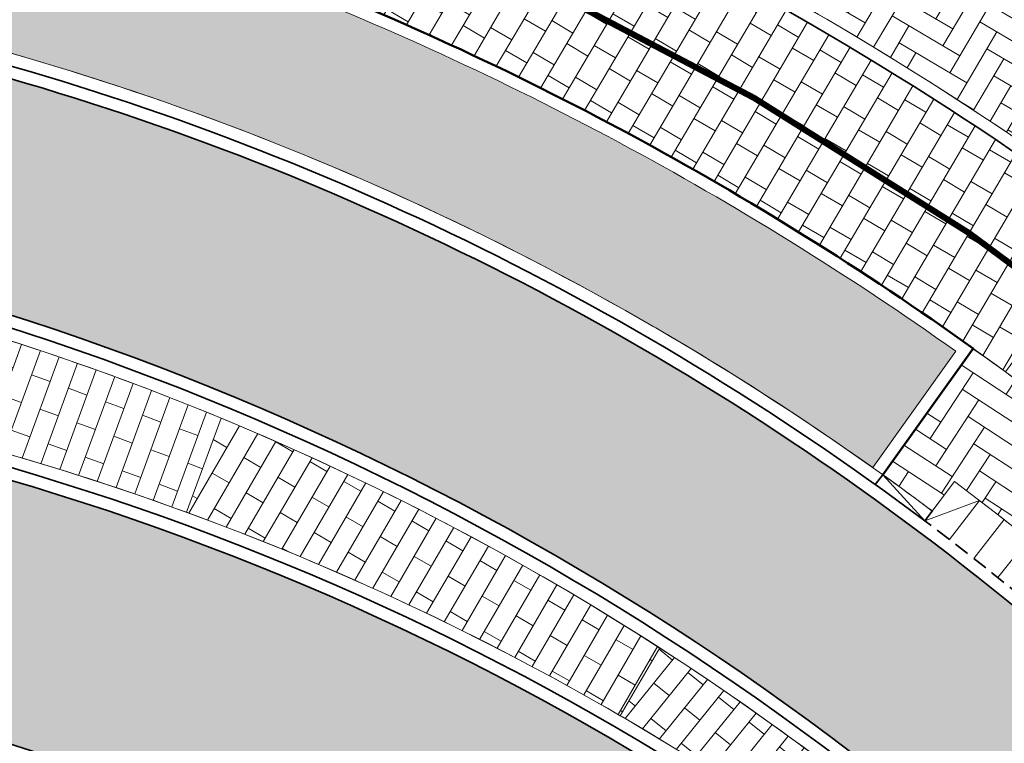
# Model space of a CAD drawing. Header units: metres. Extents: x 196674 to 197628, y 355499 to 356232.
# Tile 175 of 209: x 196736 to 196752, y 356119 to 356131. Entities that reach past the tile are written whole.
import ezdxf

# ---------------------------------------------------------------- set-up
doc = ezdxf.new("R2010")
doc.units = ezdxf.units.M
for name, pattern in [('DASHED2', [0.375, 0.25, -0.125]), ('VW-30270_STREEP', [3, 0.3, -2.7]), ('ZZ-SYSTEEMGRENS-SO', [5, 4, -1])]:
    doc.linetypes.add(name, pattern=pattern)
for name, color, linetype, lineweight in [('B-WE-VH-HERSTRATEN-A', 252, 'Continuous', 18), ('N-WE-VH-KANTOPSLUITING_ACHTERKANTBAND-G', 50, 'Continuous', 18), ('N-WE-VH-KANTOPSLUITING_ELEMENT_INRIT-G', 210, 'Continuous', 18), ('N-WE-VH-KANTOPSLUITING_ELEMENT_INRIT_VOORKANT_BLOKKEN-G', 210, 'DASHED2', 35), ('N-WE-VH-MATERIAALGRENS-G', 7, 'Continuous', 13)]:
    doc.layers.add(name, color=color, linetype=linetype, lineweight=lineweight)
for name, color, linetype, lineweight, true_color in [('N-WE-GK-KEERMUUR-G', 150, 'IE-TERREINAFSCHEIDING-KUNSTMATIG', 30, 0x007fff), ('N-WE-GR-BEPLANTING_BEPLANTINGSPLAN_KRAGTEN-V', 7, 'Continuous', 5, 0xa3c04c), ('N-WE-VH-GESLOTENVERHARDING_ASFALT_RIJBAAN-V', 7, 'Continuous', 5, 0xd6d6d6), ('N-WE-VH-GOOT-TEGEL_200x200-G', 7, 'Continuous', 35, 0x00a5a5), ('N-WE-VH-KANTOPSLUITING_GELEIDEBAND_50 200-G', 1, 'Continuous', 35, 0xff0000), ('N-WE-VH-KANTOPSLUITING_OPSLUITBAND_200X250-G', 7, 'Continuous', 50, 0x0029a5), ('N-WE-VH-KANTOPSLUITING_TROTTOIRBAND_180X200-G', 6, 'Continuous', 35, 0xff00ff), ('N-WE-VH-KANTOPSLUITING_VERLOOPBAND_GELEIDEBAND_50 200_TROTTOIRBAND_180 200-G', 1, 'Continuous', 35, 0xff0000), ('N-WE-VH-OPENVERHARDING_STRAATBAKSTEEN_ROOD_ELLEBOOG_LINGE-A', 7, 'Continuous', 5, 0xdaaea0), ('N-WE-VH-OPENVERHARDING_STRAATBAKSTEEN_ROOD_ELLEBOOG_LINGE-INRITTEN-TUSSEN-RIJBAAN-FIETSPAD-A', 7, 'Continuous', 5, 0xdaaea0), ('N-WE-VH-OPENVERHARDING_STRAATBAKSTEEN_ROOD_HALFSTEENS-LINGE-A', 7, 'Continuous', 5, 0xdaaea0), ('N-WE-VH-OPENVERHARDING_TEGEL_200x300_FIETSPAD_ROOD-A', 7, 'Continuous', 5, 0xe04d68), ('N-WE-VW-MARKERING_LANGS_STREEP_30270_010-G', 7, 'VW-30270_STREEP', 13, 0xffffff), ('X-XX-AL-GRENS_SYSTEEMGRENS-G', 7, 'ZZ-SYSTEEMGRENS-SO', 35, 0xd60036)]:
    doc.layers.add(name, color=color, linetype=linetype, lineweight=lineweight, true_color=true_color)
doc.layers.add('N-WE-VH-HULPLIJN-G', color=40, linetype='Continuous', lineweight=5, plot=False)
doc.linetypes.add('IE-TERREINAFSCHEIDING-KUNSTMATIG', pattern='A,4,[82,NLCS.SHX,S=0.75,R=90,X=0,Y=0],4,-2', length=10)

msp = doc.modelspace()

# ---------------------------------------------------------------- hatches: boundary and pattern name
at = {"layer": 'B-WE-VH-HERSTRATEN-A'}
h = msp.add_hatch(dxfattribs=at)
h.set_pattern_fill('ANSI32', color=256, scale=0.1, angle=45)
h.set_pattern_definition([(90, (250, 0), (-0.9525000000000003, 0), []), (90, (250.3175001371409, 0.3175001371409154), (-0.9525000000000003, 0), [])])
edge = h.paths.add_edge_path()
edge.add_line((196727.1228437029, 356143.6571406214), (196742.6762907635, 356137.6555011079))
edge.add_arc((196721.5982826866, 356083.0311468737), 58.55000000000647, 46.48807399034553, 68.89979550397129, ccw=False)
edge.add_line((196761.910282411, 356125.4934263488), (196763.099, 356125.307))
edge.add_line((196763.099, 356125.307), (196763.401096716, 356125.5205954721))
edge.add_line((196763.401096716, 356125.5205954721), (196765.6358015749, 356127.1402017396))
edge.add_line((196765.6358015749, 356127.1402017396), (196764.118, 356129.347))
edge.add_line((196764.118, 356129.347), (196762.9015975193, 356129.4511479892))
edge.add_line((196762.9015975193, 356129.4511479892), (196761.7452905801, 356128.3579629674))
edge.add_arc((196721.5982826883, 356083.0311468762), 60.54999999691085, 48.46794637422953, 60.22759152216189)
edge.add_line((196751.6647496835, 356135.5888300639), (196747.0576547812, 356139.286841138))
edge.add_line((196747.0576547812, 356139.286841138), (196744.8931915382, 356140.956512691))
edge.add_line((196744.8931915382, 356140.956512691), (196741.4512558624, 356143.6864264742))
edge.add_line((196741.4512558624, 356143.6864264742), (196738.0978340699, 356146.499580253))
edge.add_line((196738.0978340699, 356146.499580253), (196734.8301810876, 356149.4383315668))
edge.add_line((196734.8301810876, 356149.4383315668), (196729.6931792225, 356143.737186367))
edge.add_line((196729.6931792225, 356143.737186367), (196727.4828438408, 356144.5900928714))
edge.add_line((196727.4828438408, 356144.5900928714), (196727.1228437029, 356143.6571406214))
at = {"layer": 'N-WE-GR-BEPLANTING_BEPLANTINGSPLAN_KRAGTEN-V'}
h = msp.add_hatch(color=256, dxfattribs=at)
h.dxf.hatch_style = 1
edge = h.paths.add_edge_path()
edge.add_line((196740.2462898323, 356131.3580734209), (196733.610683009, 356133.9185682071))
edge.add_line((196733.610683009, 356133.9185682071), (196732.493420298, 356131.0231449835))
edge.add_arc((196723.4820244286, 356085.7105115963), 46.19999999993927, 75.66972190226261, 78.75224695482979, ccw=False)
edge.add_arc((196723.4788879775, 356085.7016810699), 46.20933207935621, 54.63470783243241, 75.6686639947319, ccw=False)
edge.add_line((196750.2242620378, 356123.3844004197), (196751.5764627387, 356125.2743245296))
edge.add_arc((196721.6144483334, 356083.0664032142), 51.76128793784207, 54.63031130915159, 68.90244048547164)
h = msp.add_hatch(color=256, dxfattribs=at)
h.dxf.hatch_style = 1
edge = h.paths.add_edge_path()
edge.add_arc((196723.3965497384, 356078.6762574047), 41.80580576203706, 77.73340540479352, 78.82429525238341)
edge.add_line((196731.4992831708, 356119.689317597), (196731.097049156, 356117.3014964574))
edge.add_arc((196731.2338909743, 356099.7020284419), 17.60000000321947, 64.51306870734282, 90.44548509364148, ccw=False)
edge.add_arc((196720.4762606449, 356077.1349420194), 42.60000000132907, 21.672323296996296, 64.5130687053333, ccw=False)
edge.add_line((196760.0649121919, 356092.8670324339), (196760.1083912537, 356092.7576205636))
edge.add_line((196760.1083912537, 356092.7576205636), (196762.7583700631, 356093.8106924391))
edge.add_line((196762.7583700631, 356093.8106924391), (196762.758367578, 356093.8106986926))
edge.add_arc((196749.1969409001, 356087.8834904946), 14.80013819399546, 23.60839542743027, 29.32391716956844)
edge.add_line((196762.1006620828, 356095.1318054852), (196759.8416625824, 356099.1533578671))
edge.add_arc((196723.3977156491, 356078.6819453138), 41.80000000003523, 29.32393503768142, 77.73331060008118)
at = {"layer": 'N-WE-VH-GESLOTENVERHARDING_ASFALT_RIJBAAN-V'}
h = msp.add_hatch(color=256, dxfattribs=at)
h.dxf.hatch_style = 1
edge = h.paths.add_edge_path()
edge.add_line((196734.2151566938, 356123.7102418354), (196733.3384328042, 356119.6944085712))
edge.add_arc((196723.397715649, 356078.6819453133), 42.200000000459, 43.718836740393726, 76.37524588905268, ccw=False)
edge.add_arc((196723.3977156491, 356078.6819453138), 42.20000000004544, 29.323935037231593, 43.718836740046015, ccw=False)
edge.add_line((196760.1904084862, 356099.3492565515), (196762.4494079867, 356095.3277041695))
edge.add_arc((196749.197063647, 356087.8835541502), 15.20000000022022, 21.672297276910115, 29.32393503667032, ccw=False)
edge.add_line((196763.3225944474, 356093.4968757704), (196768.8057407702, 356095.6758143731))
edge.add_line((196768.8057407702, 356095.6758143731), (196766.0444789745, 356102.6243362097))
edge.add_arc((196723.4820244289, 356085.7105115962), 45.80000000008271, 21.67229762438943, 40.68763914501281)
edge.add_arc((196723.4820244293, 356085.7105115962), 45.79999999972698, 40.68763914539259, 53.14324338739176)
edge.add_arc((196723.4820244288, 356085.7105115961), 45.80000000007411, 53.14324338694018, 74.4186229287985)
edge.add_line((196735.7842135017, 356129.8273580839), (196734.8748011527, 356126.2674522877))
edge.add_arc((196722.4872714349, 356082.7980480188), 45.20000000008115, 39.043735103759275, 74.09397250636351, ccw=False)
edge.add_arc((196757.0488800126, 356110.8291952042), 0.6999999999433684, -138.15525459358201, 39.04373521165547, ccw=False)
edge.add_arc((196723.8983718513, 356081.1426021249), 43.80000000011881, 41.84474550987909, 76.37636514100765)
at = {"layer": 'N-WE-VH-OPENVERHARDING_STRAATBAKSTEEN_ROOD_ELLEBOOG_LINGE-A', "true_color": 0xb05e45}
h = msp.add_hatch(dxfattribs=at)
h.set_pattern_fill('AVH-ROO_BSS_LINGEFRMT_ELLEBOOG', color=25, scale=4, angle=59.54124873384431, pattern_type=2)
h.set_pattern_definition([(59.54124873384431, (0, 0), (-0.1136244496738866, 0.4380519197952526), [1.28, -0.6399999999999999]), (329.5412487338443, (-0.8275145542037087, 0.486641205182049), (-0.1136244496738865, 0.4380519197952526), [1.28, -0.64])])
edge = h.paths.add_edge_path()
edge.add_line((196742.5502907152, 356137.3289678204), (196741.4702903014, 356134.5301110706))
edge.add_arc((196721.5982826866, 356083.0311468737), 55.20000000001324, 50.423275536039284, 68.89979550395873, ccw=False)
edge.add_line((196756.7668059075, 356125.577768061), (196758.6781386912, 356127.8900844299))
edge.add_arc((196721.5982826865, 356083.0311468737), 58.20000000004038, 50.4232755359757, 68.89979550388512)
at = {"layer": 'N-WE-VH-OPENVERHARDING_STRAATBAKSTEEN_ROOD_ELLEBOOG_LINGE-INRITTEN-TUSSEN-RIJBAAN-FIETSPAD-A', "true_color": 0xb05e45}
h = msp.add_hatch(dxfattribs=at)
h.set_pattern_fill('AVH-ROO_BSS_LINGEFRMT_ELLEBOOG', color=25, scale=4, angle=236.8283278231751, pattern_type=2)
h.set_pattern_definition([(236.8283278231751, (196756.770084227, 356121.3318567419), (0.09276335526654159, -0.4429390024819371), [1.28, -0.64]), (146.8283278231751, (196757.5736377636, 356120.806593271), (0.0927633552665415, -0.4429390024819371), [1.28, -0.64])])
edge = h.paths.add_edge_path()
edge.add_line((196751.8560703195, 356125.3214091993), (196750.3869168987, 356123.2680243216))
edge.add_arc((196723.4819672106, 356085.7104343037), 46.20009616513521, 53.14324410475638, 54.383506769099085, ccw=False)
edge.add_line((196751.1935467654, 356122.676868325), (196751.5534366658, 356123.1569508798))
edge.add_arc((196723.482024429, 356085.7105115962), 46.79999999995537, 40.68763914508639, 53.143243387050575, ccw=False)
edge.add_arc((196723.4820248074, 356085.7105119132), 46.7999995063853, 39.460646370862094, 40.68763915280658, ccw=False)
edge.add_line((196759.6144928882, 356115.4541617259), (196761.1629719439, 356116.7748183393))
edge.add_arc((196721.5982826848, 356083.0311468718), 52.00000000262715, 40.45997984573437, 54.41708181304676)
at = {"layer": 'N-WE-VH-OPENVERHARDING_STRAATBAKSTEEN_ROOD_HALFSTEENS-LINGE-A', "true_color": 0xb05e45}
h = msp.add_hatch(dxfattribs=at)
h.set_pattern_fill('AVH-BSS_LINGEFORMAAT_HALFST', color=25, scale=4, angle=339.9243864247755, pattern_type=2)
h.set_pattern_definition([(339.9243864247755, (0, 0.9800000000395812), (1.06643560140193, 0.1213058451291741), [0.32, -0.32]), (69.92438642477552, (0, 0.9800000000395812), (-0.3005569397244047, 0.1098431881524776), [])])
edge = h.paths.add_edge_path()
edge.add_arc((196722.487271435, 356082.798048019), 44.79999999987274, 67.50188099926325, 75.3604067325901)
edge.add_arc((196722.487271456, 356082.7980481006), 44.79999991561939, 75.3604067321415, 77.06245393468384)
edge.add_arc((196698.3613331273, 356128.1919335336), 34.19999997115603, 353.8437125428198, 357.09854241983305, ccw=False)
edge.add_arc((196723.8983719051, 356081.1426023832), 44.19999973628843, 77.68371373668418, 78.95777294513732, ccw=False)
edge.add_arc((196723.8983718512, 356081.1426021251), 44.19999999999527, 69.92438642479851, 77.68371373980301, ccw=False)
edge.add_line((196739.0704622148, 356122.6570294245), (196739.6301303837, 356124.1884138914))
h = msp.add_hatch(dxfattribs=at)
h.set_pattern_fill('AVH-BSS_LINGEFORMAAT_HALFST', color=25, scale=4, angle=329.8157947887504, pattern_type=2)
h.set_pattern_definition([(329.8157947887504, (0, 0.9800000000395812), (1.071172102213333, -0.06775195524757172), [0.32, -0.32]), (59.81579478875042, (0, 0.9800000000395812), (-0.2766122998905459, 0.1608901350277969), [])])
edge = h.paths.add_edge_path()
edge.add_line((196739.6301303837, 356124.1884138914), (196739.0704622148, 356122.6570294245))
edge.add_arc((196723.8983718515, 356081.1426021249), 44.20000000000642, 59.81579479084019, 69.92438642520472, ccw=False)
edge.add_line((196746.1213217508, 356119.3496760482), (196746.7621121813, 356120.4513627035))
edge.add_arc((196722.4872714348, 356082.7980480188), 44.80000000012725, 57.19039435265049, 67.5018809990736)
h = msp.add_hatch(dxfattribs=at)
h.set_pattern_fill('AVH-BSS_LINGEFORMAAT_HALFST', color=25, scale=4, angle=321.0351283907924, pattern_type=2)
h.set_pattern_definition([(321.0351283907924, (0, 0.9800000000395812), (1.048275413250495, -0.2304748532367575), [0.32, -0.32]), (51.03512839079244, (0, 0.9800000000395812), (-0.2488101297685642, 0.2012300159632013), [])])
edge = h.paths.add_edge_path()
edge.add_line((196746.7621121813, 356120.4513627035), (196746.1213217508, 356119.3496760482))
edge.add_arc((196723.8983718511, 356081.1426021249), 44.20000000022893, 51.035128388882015, 59.81579479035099, ccw=False)
edge.add_line((196751.6932678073, 356115.5095012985), (196752.2898805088, 356116.2471809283))
edge.add_arc((196722.4872714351, 356082.7980480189), 44.79999999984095, 48.29950464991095, 57.19039435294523)
at = {"layer": 'N-WE-VH-OPENVERHARDING_TEGEL_200x300_FIETSPAD_ROOD-A'}
h = msp.add_hatch(dxfattribs=at)
h.set_pattern_fill('AVH-TEGEL_200X300_HALFST', color=256, scale=2, angle=59.53408252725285, pattern_type=2)
h.set_pattern_definition([(59.53408252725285, (0, 0), (-0.3447723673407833, 0.2028102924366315), []), (149.5340825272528, (0, 0), (-0.3042154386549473, -0.5171585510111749), [0.4, -0.4]), (149.5340825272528, (0.2028102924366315, 0.3447723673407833), (-0.3042154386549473, -0.5171585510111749), [-0.4, 0.4])])
edge = h.paths.add_edge_path()
edge.add_line((196741.3982902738, 356134.3435206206), (196740.31828986, 356131.5446638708))
edge.add_arc((196721.5982826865, 356083.0311468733), 52.00000000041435, 54.55026809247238, 68.89979550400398, ccw=False)
edge.add_arc((196721.5982808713, 356083.0311443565), 52.0000031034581, 53.7000935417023, 54.55026807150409, ccw=False)
edge.add_line((196752.3828995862, 356124.939467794), (196754.1589351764, 356127.3572555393))
edge.add_arc((196721.598282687, 356083.0311468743), 54.99999999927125, 53.70009351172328, 68.89979550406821)

# ---------------------------------------------------------------- linework, layer by layer
at = {"layer": 'N-WE-GK-KEERMUUR-G', "ltscale": 0.05, "flags": 128}
for points in [[(196761.910282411, 356125.4934263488, 0.09810249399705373), (196742.6762907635, 356137.6555011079), (196727.1228437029, 356143.6571406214)], [(196761.7429962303, 356125.1695138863, 0.0985435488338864), (196742.5502907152, 356137.3289678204), (196726.9968436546, 356143.330607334)]]:
    msp.add_lwpolyline(points, format="xyb", dxfattribs=at)
at = {"layer": 'N-WE-VH-GOOT-TEGEL_200x200-G', "ltscale": 0.2, "flags": 128}
for points in [[(196729.8003017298, 356135.6687012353, 0.4264052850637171), (196726.3700433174, 356132.5764725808, 0.3930046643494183), (196727.444880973, 356131.3456954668), (196728.2369685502, 356131.2630143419, -0.02198045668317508), (196732.2178667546, 356130.6696603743, -0.01454995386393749), (196734.8180308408, 356130.0854477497, -0.098608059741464), (196750.953620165, 356122.3568132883, -0.05440139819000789), (196758.2110194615, 356115.5691268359, -0.08316099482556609), (196766.0444789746, 356102.6243362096), (196782.2191011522, 356061.9220328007), (196787.3892658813, 356048.9116755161), (196813.7840376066, 355982.4910818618), (196815.0765787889, 355979.2384925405), (196820.2851337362, 355966.1315289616, 0.04938881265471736), (196823.4697300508, 355959.9686851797), (196827.8765721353, 355953.1781298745, -0.04584172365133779), (196830.4140622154, 355948.351642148, -0.003539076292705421), (196830.5726224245, 355947.9607223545), (196831.8929825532, 355944.6381329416), (196841.3562365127, 355920.8245485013), (196845.6845339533, 355909.9327054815, -0.04938916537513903), (196847.305022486, 355904.2878374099), (196848.7610979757, 355896.3248392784, 0.04938916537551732), (196850.6752320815, 355889.6570756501)], [(196725.7170592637, 356117.234662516, -0.2688880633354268), (196725.2587803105, 356119.3932215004, 0.00453733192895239), (196725.4140313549, 356119.8828110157, -0.3361303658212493), (196726.5902590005, 356120.7301274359, -0.0001599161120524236), (196726.5910263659, 356120.7301085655, -0.0003903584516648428), (196726.6147523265, 356120.7294989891, -0.01949587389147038), (196727.7971137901, 356120.6519976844, -0.02145946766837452), (196731.3785676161, 356120.1204057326, -0.005957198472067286), (196732.3636253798, 356119.9184881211, -0.1495155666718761), (196753.8973423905, 356107.8472117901, -0.06289233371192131), (196760.1904084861, 356099.3492565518), (196762.4494079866, 356095.3277041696, -0.03339897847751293), (196763.3225944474, 356093.4968757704), (196806.1984602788, 355985.602904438), (196822.2843167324, 355945.1240266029), (196826.309662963, 355934.9945380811), (196834.2309629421, 355915.0611677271), (196841.5430613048, 355896.6608085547), (196880.9310656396, 355797.5437848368, -0.02492249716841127)]]:
    msp.add_lwpolyline(points, format="xyb", dxfattribs=at)
at = {"layer": 'N-WE-VH-GOOT-TEGEL_200x200-G', "ltscale": 0.1, "flags": 128}
msp.add_lwpolyline([(196733.911029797, 356126.5306187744, -0.1598011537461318), (196757.5925457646, 356111.2701345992, -0.9758505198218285), (196756.527411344, 356110.3622150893, 0.1576642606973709), (196733.2412667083, 356123.9345443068, 0.00660525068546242), (196732.1075479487, 356124.1664260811, 0.002848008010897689), (196731.6168984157, 356124.2571512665, 0.01828703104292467), (196728.4456764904, 356124.7059126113), (196726.4706292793, 356124.9120755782, 0.02562795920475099), (196726.6586898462, 356127.8051505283, -0.02920537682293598), (196731.8746367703, 356127.0124955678, -0.002819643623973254), (196732.3727037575, 356126.9038098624, -0.008755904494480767)], format="xyb", close=True, dxfattribs=at)
at = {"layer": 'N-WE-VH-HULPLIJN-G', "flags": 128}
for points in [[(196727.1228437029, 356143.6571406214), (196742.6762907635, 356137.6555011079, -0.09810249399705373), (196761.910282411, 356125.4934263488), (196763.099, 356125.307), (196763.401096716, 356125.5205954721), (196765.6358015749, 356127.1402017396), (196764.118, 356129.347), (196762.9015975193, 356129.4511479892), (196761.7452905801, 356128.3579629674, 0.05135621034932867), (196751.6647496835, 356135.5888300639), (196747.0576547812, 356139.286841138), (196744.8931915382, 356140.956512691), (196741.4512558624, 356143.6864264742), (196738.0978340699, 356146.499580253), (196734.8301810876, 356149.4383315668), (196729.6931792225, 356143.737186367), (196727.4828438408, 356144.5900928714)], [(196742.5502907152, 356137.3289678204), (196741.4702903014, 356134.5301110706, -0.08079414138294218), (196756.7668059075, 356125.577768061), (196758.6781386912, 356127.8900844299, 0.08079414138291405)], [(196741.3982902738, 356134.3435206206), (196740.31828986, 356131.5446638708, -0.06269357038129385), (196751.7576832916, 356125.3916302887, -0.003709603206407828), (196752.3828995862, 356124.939467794), (196754.1589351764, 356127.3572555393, 0.06641862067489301)], [(196740.2462898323, 356131.3580734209), (196733.610683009, 356133.9185682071), (196732.493420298, 356131.0231449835, -0.01345086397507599), (196734.9170352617, 356130.4730017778, -0.09203650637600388), (196750.2242620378, 356123.3844004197), (196751.5764627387, 356125.2743245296, 0.0623545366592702)], [(196734.2151566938, 356123.7102418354), (196733.3384328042, 356119.6944085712, -0.1434627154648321), (196753.8973423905, 356107.8472117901, -0.06289233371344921), (196760.1904084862, 356099.3492565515), (196762.4494079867, 356095.3277041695, -0.03339897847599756), (196763.3225944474, 356093.4968757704), (196768.8057407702, 356095.6758143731), (196766.0444789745, 356102.6243362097, 0.08316099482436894), (196758.2110194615, 356115.5691268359, 0.05440139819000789), (196750.953620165, 356122.3568132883, 0.09309894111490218), (196735.7842135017, 356129.8273580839), (196734.8748011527, 356126.2674522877, -0.1541391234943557), (196757.5925457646, 356111.2701345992, -0.9758505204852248), (196756.527411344, 356110.3622150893), (196756.527411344, 356110.3622150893, 0.1518232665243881)], [(196733.8099345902, 356126.1436048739, 0.007426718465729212), (196732.5174910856, 356126.4607860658, -0.01420282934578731), (196732.3641041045, 356124.5242961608, -0.005559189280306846), (196733.326589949, 356124.3253382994, -0.1576642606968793), (196756.8253934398, 356110.6290608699, 0.9758505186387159), (196757.28187962, 356111.0181692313, 0.1598011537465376)], [(196739.6301303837, 356124.1884138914, 0.03430273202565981), (196733.8099345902, 356126.1436048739, 0.007426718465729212), (196732.5174910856, 356126.4607860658, -0.01420282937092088), (196732.3641041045, 356124.5242961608, -0.005559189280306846), (196733.326589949, 356124.3253382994, -0.0338693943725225), (196739.0704622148, 356122.6570294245)], [(196751.8560703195, 356125.3214091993), (196750.3869168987, 356123.2680243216, -0.005411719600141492), (196751.1935467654, 356122.676868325), (196751.5534366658, 356123.1569508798, -0.05440139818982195), (196758.9692944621, 356116.2210616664, -0.005353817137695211), (196759.6144928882, 356115.4541617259), (196761.1629719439, 356116.7748183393, 0.06097474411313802)], [(196739.6301303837, 356124.1884138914), (196739.0704622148, 356122.6570294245, -0.04413567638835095), (196746.1213217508, 356119.3496760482), (196746.7621121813, 356120.4513627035, 0.04502273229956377)], [(196746.7621121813, 356120.4513627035), (196746.1213217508, 356119.3496760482, -0.03833164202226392), (196751.6932678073, 356115.5095012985), (196752.2898805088, 356116.2471809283, 0.0388132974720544)], [(196732.2786404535, 356119.5276204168, 0.004759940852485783), (196731.4992831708, 356119.689317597), (196731.097049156, 356117.3014964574, -0.1136369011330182), (196738.8072627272, 356115.5892572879, -0.1891361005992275), (196760.0649121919, 356092.8670324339), (196760.1083912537, 356092.7576205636), (196762.7583700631, 356093.8106924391), (196762.758367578, 356093.8106986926, 0.02494383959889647), (196762.1006620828, 356095.1318054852), (196759.8416625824, 356099.1533578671, 0.2144242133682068)]]:
    msp.add_lwpolyline(points, format="xyb", close=True, dxfattribs=at)
at = {"layer": 'N-WE-VH-KANTOPSLUITING_ACHTERKANTBAND-G', "flags": 128}
for points in [[(196758.9664786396, 356123.6594366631, 0.09411553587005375), (196741.4702903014, 356134.5301110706), (196734.648093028, 356137.1626058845)], [(196750.2242620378, 356123.3844004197), (196751.5764627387, 356125.2743245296, 0.06235453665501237), (196740.2462898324, 356131.3580734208), (196730.576500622, 356135.0893741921, 0.5168061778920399), (196726.7698504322, 356132.5640519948, 0.3930046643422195), (196727.4864088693, 356131.7435339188)], [(196751.1935467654, 356122.676868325, 0.0986080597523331), (196734.9170352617, 356130.4730017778)], [(196733.8099345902, 356126.1436048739, -0.1598011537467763), (196757.2818796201, 356111.0181692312, -0.975850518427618), (196756.8253934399, 356110.6290608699, 0.1576642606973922), (196733.326589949, 356124.3253382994, 0.1576642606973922)], [(196726.581064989, 356120.3302326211, -0.01988638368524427), (196727.7554132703, 356120.2541772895, -0.02145946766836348), (196731.3029197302, 356119.7276241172, -0.005956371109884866), (196732.2786404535, 356119.5276204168, -0.2144242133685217), (196759.8416625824, 356099.153357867), (196762.100662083, 356095.1318054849, -0.03339897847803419), (196762.9508699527, 356093.3491567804)]]:
    msp.add_lwpolyline(points, format="xyb", dxfattribs=at)
at = {"layer": 'N-WE-VH-KANTOPSLUITING_ELEMENT_INRIT-G', "ltscale": 0.2, "flags": 128}
for points in [[(196751.0735834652, 356122.5168408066), (196751.5534366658, 356123.1569508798)], [(196751.0735834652, 356122.5168408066), (196751.9587968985, 356122.8496207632)], [(196751.4720144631, 356122.2147641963), (196751.9587968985, 356122.8496207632)], [(196751.8671385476, 356121.9083747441), (196752.3607927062, 356122.5379027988)], [(196752.2589090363, 356121.5977086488), (196752.7593765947, 356122.2218338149)]]:
    msp.add_lwpolyline(points, dxfattribs=at)
msp.add_lwpolyline([(196759.6144928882, 356115.4541617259, 0.05977262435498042), (196751.5534366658, 356123.1569508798)], format="xyb", dxfattribs=at)
at = {"layer": 'N-WE-VH-KANTOPSLUITING_ELEMENT_INRIT_VOORKANT_BLOKKEN-G', "flags": 128}
msp.add_lwpolyline([(196759.0062160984, 356114.934334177, 0.05985307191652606), (196751.0735834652, 356122.5168408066, 0.05440139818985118)], format="xyb", dxfattribs=at)
at = {"layer": 'N-WE-VH-KANTOPSLUITING_GELEIDEBAND_50 200-G', "ltscale": 0.2, "flags": 128}
for points in [[(196758.8310866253, 356123.5122327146, 0.09411553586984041), (196741.3982902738, 356134.3435206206), (196734.5760930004, 356136.9760154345)], [(196751.0735834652, 356122.5168408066, 0.09860805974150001), (196734.8675330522, 356130.2792247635)], [(196732.3211329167, 356119.7230542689, -0.214424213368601), (196760.0160355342, 356099.2513072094), (196762.2750350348, 356095.2297548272, -0.03339897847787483), (196763.1367322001, 356093.4230162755), (196775.7786497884, 356061.6259228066)]]:
    msp.add_lwpolyline(points, format="xyb", dxfattribs=at)
at = {"layer": 'N-WE-VH-KANTOPSLUITING_OPSLUITBAND_200X250-G', "ltscale": 0.1, "flags": 128}
msp.add_lwpolyline([(196750.3869168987, 356123.2680243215), (196751.8560703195, 356125.3214091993, 0.0632770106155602), (196740.31828986, 356131.5446638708), (196730.6485006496, 356135.2759646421, 0.5168061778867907), (196726.5699468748, 356132.5702622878, 0.3930046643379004), (196727.4656449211, 356131.5446146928)], format="xyb", dxfattribs=at)
at = {"layer": 'N-WE-VH-KANTOPSLUITING_TROTTOIRBAND_180X200-G', "ltscale": 0.2, "flags": 128}
msp.add_lwpolyline([(196733.8604821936, 356126.3371118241, -0.1598011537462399), (196757.4372126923, 356111.1441519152, -0.9758505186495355), (196756.6764023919, 356110.4956379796, 0.1576642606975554), (196733.2839283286, 356124.1299413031, 0.1576642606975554)], format="xyb", dxfattribs=at)
at = {"layer": 'N-WE-VH-KANTOPSLUITING_VERLOOPBAND_GELEIDEBAND_50 200_TROTTOIRBAND_180 200-G', "flags": 128}
msp.add_lwpolyline([(196751.1935467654, 356122.676868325), (196751.0735834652, 356122.5168408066), (196750.3869168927, 356123.2680243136), (196750.2669253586, 356123.1079591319)], dxfattribs=at)
at = {"layer": 'N-WE-VH-MATERIAALGRENS-G', "flags": 128}
msp.add_lwpolyline([(196815.2191743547, 355988.2487741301), (196769.9224582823, 356102.2346375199, 0.1438561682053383), (196751.8560703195, 356125.3214091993)], format="xyb", dxfattribs=at)
at = {"layer": 'N-WE-VW-MARKERING_LANGS_STREEP_30270_010-G', "const_width": 0.1, "flags": 128}
msp.add_lwpolyline([(196755.1044206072, 356124.7395239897, 0.07728031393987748), (196740.858290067, 356132.9440922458), (196734.4603568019, 356135.4128754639)], format="xyb", dxfattribs=at)
at = {"layer": 'X-XX-AL-GRENS_SYSTEEMGRENS-G', "ltscale": 0.5, "flags": 128}
msp.add_lwpolyline([(197173.0845801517, 355664.4267221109), (197172.678291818, 355658.1040395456), (197176.2062336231, 355657.9276386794), (197179.6585214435, 355660.8258546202), (197196.8460500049, 355641.1849859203), (197196.618113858, 355640.9851655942), (197203.3658004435, 355633.2880423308), (197204.598351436, 355636.2035375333), (197206.181120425, 355637.5931654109), (197210.3450714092, 355632.9793581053), (197211.1344663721, 355633.8542043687), (197215.577003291, 355630.1111014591), (197222.812057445, 355638.6980935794), (197225.7729980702, 355636.1981525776), (197252.4997837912, 355613.6295939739), (197256.3974516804, 355618.2471244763), (197230.4350738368, 355640.1698336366), (197234.5465854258, 355645.0395252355), (197230.9951246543, 355648.102425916), (197227.7363916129, 355651.014992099), (197227.7150354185, 355650.9915016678), (197227.3858924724, 355651.2966605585), (197230.5297411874, 355654.3837220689), (197222.7747070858, 355662.5864016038), (197213.3031688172, 355673.0409596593), (197208.7438719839, 355679.5515306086), (197204.6678372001, 355688.2834966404), (197202.9207222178, 355693.3147658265), (197202.5296188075, 355695.8358091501), (197209.2561496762, 355696.7388380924), (197208.765603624, 355699.4053961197), (197208.8375775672, 355699.4157603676), (197208.4960738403, 355702.0476424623), (197209.7550059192, 355702.1614664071), (197209.6289773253, 355703.3557373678), (197209.431316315, 355705.9322142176), (197209.3853665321, 355708.5054020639), (197209.4909423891, 355711.0763696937), (197209.825975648, 355714.406320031), (197209.1003553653, 355714.700446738), (197209.2732684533, 355715.2254737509), (197208.7827839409, 355715.4092287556), (197209.8333840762, 355718.2914021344), (197204.6571410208, 355720.1605124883), (197206.9259623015, 355726.3911903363), (197207.3755778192, 355727.6258113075), (197205.6951706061, 355728.2354618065), (197201.970541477, 355729.6509828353, -0.03199396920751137), (197199.2658455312, 355725.4928494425), (197194.4988616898, 355729.2364659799), (197191.8020115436, 355731.3330088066), (197190.6829954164, 355730.2418318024), (197188.9323846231, 355731.7580333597, 0.01582069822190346), (197191.308975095, 355733.798286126), (197190.5246250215, 355734.700084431), (197189.8547559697, 355735.4391273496), (197188.5065648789, 355737.3969406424), (197188.3768484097, 355737.5504837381), (197186.2264232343, 355740.6599554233), (197185.4143065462, 355740.8273772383), (197177.0047230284, 355735.000759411), (197161.0308464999, 355735.7499021), (197143.9921317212, 355736.546230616), (197117.3114725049, 355737.8750504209), (197104.5701917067, 355738.4152468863), (197089.3270001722, 355739.2400485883), (197089.4979420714, 355743.4763910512), (197087.6423294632, 355744.6045541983), (197087.2320594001, 355744.8539874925), (197086.4302028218, 355745.4612094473), (197085.6301577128, 355746.0670596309), (197084.2515270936, 355747.3631431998), (197083.0033431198, 355748.790046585), (197081.9521148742, 355750.2640411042), (197081.052108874, 355751.8364435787), (197080.680597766, 355752.6629727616), (197080.3089695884, 355753.4897623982), (197079.7287775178, 355755.2084983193), (197079.3027229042, 355757.0287405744), (197079.0552433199, 355758.8767777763), (197078.9881413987, 355760.748092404), (197079.0484954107, 355761.6954089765), (197079.4901165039, 355761.5482019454), (197081.8987959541, 355767.3947458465), (197083.4122910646, 355769.9863346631), (197084.9290730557, 355772.1438856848), (197085.2777218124, 355772.6391357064), (197085.9504292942, 355773.4546849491), (197087.2615113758, 355775.0451778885), (197089.4568843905, 355777.2328139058), (197092.7058230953, 355779.8115121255), (197090.7255592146, 355782.8612331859), (197090.5279328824, 355783.1655891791), (197094.0593130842, 355784.7965387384), (197089.240221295, 355793.944965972), (197079.8514273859, 355789.6587774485), (197073.1066642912, 355808.1301448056), (197062.6964714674, 355839.0387078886), (197050.201550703, 355834.8591941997), (197054.256388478, 355823.4068109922), (197060.9054150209, 355805.9824325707), (197064.0917084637, 355798.9340248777), (197065.6061934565, 355785.3714584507), (197066.4118943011, 355778.1591798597), (197064.2976158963, 355775.7696807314), (197061.8930028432, 355773.065075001), (197059.8798242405, 355770.937906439), (197059.567781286, 355770.7063368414), (197054.395078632, 355766.8676324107), (197050.1449273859, 355764.4954855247), (197046.646028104, 355763.2036366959), (197046.6485450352, 355763.1967402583), (197042.8018864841, 355761.7681380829), (197042.6247659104, 355761.7025895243), (197032.2172606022, 355760.2665015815), (197022.1724443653, 355758.1057256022), (197022.1490316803, 355758.1349914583), (197018.4791559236, 355757.3507739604), (197017.1834583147, 355757.8590001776), (197013.9320116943, 355762.4906063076), (197012.2359937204, 355764.9334332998), (197011.548662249, 355765.9454268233), (197009.5874376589, 355768.7952768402), (197008.1879451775, 355770.6627745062), (197008.1739746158, 355770.651876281), (197004.3621297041, 355775.7021426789), (197000.7500667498, 355780.6711859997), (196997.3281167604, 355785.4310589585), (196992.0624097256, 355792.5561596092), (196987.5636689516, 355799.6503659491), (196980.2918957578, 355812.3582609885), (196971.7451011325, 355828.1610038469), (196956.4456734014, 355821.2458726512), (196960.0166344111, 355812.4100996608), (196962.4976294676, 355807.0886023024, -0.6085831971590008), (196961.4131292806, 355806.2394416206), (196970.6320923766, 355792.5786144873), (196976.225457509, 355784.303374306), (196982.879968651, 355776.9163582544), (196982.5041383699, 355776.476222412), (196987.7472751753, 355765.3430715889), (196990.3620391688, 355759.9089379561), (196989.6128942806, 355758.3801676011), (196986.801356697, 355757.089894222), (196981.5916446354, 355758.3619052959), (196976.4931413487, 355759.6093032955), (196973.9250311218, 355760.2238822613), (196971.9270970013, 355760.7020113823), (196970.093883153, 355761.1263081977), (196965.2690985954, 355762.243003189), (196955.7026120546, 355764.457163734), (196954.8259486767, 355764.7114400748), (196955.7288446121, 355765.5914382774), (196946.4199106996, 355767.8862061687), (196945.5109518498, 355767.0898728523), (196943.3561815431, 355767.6616250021), (196942.0243707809, 355768.0150110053), (196940.699224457, 355768.3753913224), (196937.911680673, 355769.161377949), (196937.9158913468, 355769.1720679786), (196934.1448626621, 355770.5833311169), (196931.0328001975, 355771.949971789), (196928.1497259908, 355773.3159879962), (196926.2238803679, 355774.3657393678), (196926.7008714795, 355775.2077771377), (196923.9720996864, 355776.8118532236), (196922.1171638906, 355777.9575551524), (196917.5440237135, 355780.8012867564), (196917.0166342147, 355779.9474843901), (196915.4224701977, 355780.9309636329), (196913.0167641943, 355782.4772167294), (196912.757872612, 355782.6539056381), (196911.190523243, 355783.7714957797), (196908.5042566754, 355786.2619442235), (196907.2206986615, 355787.4460719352), (196905.8442773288, 355789.1071714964), (196903.2522146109, 355793.7425243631), (196899.3236920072, 355801.1348770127), (196896.7844047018, 355806.8801932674), (196892.3931631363, 355816.7971943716), (196889.396342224, 355823.7408055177), (196885.4294056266, 355833.1531130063), (196886.3148759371, 355833.6745129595), (196885.0357126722, 355834.4994199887), (196884.9096875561, 355834.6903417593), (196883.5318420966, 355838.2464489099), (196881.8574062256, 355842.456115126), (196879.7964254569, 355847.3435551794), (196879.5508475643, 355847.9274201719), (196877.9207976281, 355851.9810838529), (196875.2708346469, 355858.5729917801), (196872.6243587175, 355865.1536886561), (196870.4789281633, 355870.5362599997), (196868.3870366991, 355875.7889875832), (196865.3800609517, 355883.3409266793), (196863.5295936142, 355887.9873007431), (196863.4110328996, 355888.2849971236), (196862.7400305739, 355889.9711056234), (196863.0622626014, 355890.0962442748), (196861.3970005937, 355894.1395962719), (196861.4037374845, 355894.142038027), (196859.229652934, 355899.4431236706), (196859.0298403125, 355899.3580359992), (196858.8952095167, 355899.696553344), (196858.3959365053, 355900.9492390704), (196849.546747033, 355923.1807260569), (196850.1922005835, 355924.6939033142), (196860.258528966, 355928.6657372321), (196869.5490503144, 355931.0234685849), (196873.3453938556, 355931.8019435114), (196886.2438454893, 355935.4284136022), (196898.3098795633, 355938.5764862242), (196898.3110943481, 355938.5724965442), (196903.1917021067, 355939.7712405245), (196904.7097162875, 355939.0568809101), (196905.0282216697, 355938.2924679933), (196909.0130922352, 355939.952830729), (196908.2642147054, 355942.2627148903), (196902.9799573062, 355958.738663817), (196902.4497829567, 355960.2008490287), (196901.8115777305, 355961.6192158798), (196900.9680556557, 355963.3204536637), (196898.0063144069, 355968.7541705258), (196894.5625896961, 355975.3226559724), (196892.3896866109, 355979.4813913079), (196888.5416758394, 355987.5664713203), (196887.4815956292, 355987.0834539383), (196885.6442474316, 355986.3271839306), (196885.5076204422, 355986.6344104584), (196873.7642690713, 355982.4273955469), (196860.8311621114, 355977.7025315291), (196860.6501748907, 355978.1868262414), (196859.8859481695, 355980.2917607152), (196853.3128873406, 355977.7107309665), (196853.73029577, 355976.6477246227), (196849.4907683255, 355974.9886047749), (196849.0872389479, 355976.0301083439), (196843.9608105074, 355973.9918913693), (196837.8119168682, 355989.4043746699), (196834.5901124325, 355988.2958011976), (196829.2277835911, 355986.0429299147), (196828.1156368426, 355985.4996470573), (196826.3328622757, 355984.7522034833), (196824.2538081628, 355989.7933135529), (196823.3493071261, 355989.4238303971), (196821.5217528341, 355993.9636112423), (196822.4415567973, 355994.327010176), (196811.4142395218, 356022.6098143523), (196811.1941616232, 356022.5241126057), (196809.0787073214, 356027.7608173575), (196808.1570951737, 356027.399245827), (196802.10045471, 356042.8370581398), (196803.0324375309, 356043.2047289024), (196801.2251267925, 356047.7859519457), (196800.9629805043, 356047.6825342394), (196799.5580754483, 356051.2186581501), (196798.9326303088, 356050.9700967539), (196795.7620501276, 356058.7913388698), (196785.962956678, 356083.7526770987), (196782.5256602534, 356092.3853087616), (196783.4607012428, 356092.7526788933), (196781.019036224, 356098.8045971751), (196780.1137519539, 356098.4428009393), (196778.7301102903, 356101.9178165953), (196774.5320198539, 356112.348299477), (196772.2902714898, 356117.515377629), (196776.44078803, 356119.079716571), (196791.849465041, 356131.7811384), (196790.0748953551, 356134.2200693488), (196802.0204483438, 356142.8516660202), (196802.0676224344, 356142.8083428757), (196807.6543048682, 356146.8198669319), (196821.3261595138, 356152.9520820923), (196824.118863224, 356147.8038902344), (196826.9348279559, 356140.6494155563), (196826.9667213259, 356140.5675271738), (196829.5085456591, 356133.5350799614), (196829.5777539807, 356133.3434260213), (196832.2898444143, 356127.7055041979), (196833.7548698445, 356124.6604513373), (196834.9901440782, 356122.0931766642), (196835.0225480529, 356122.0325953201), (196835.1990731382, 356121.7003128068), (196837.0506620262, 356117.8328811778), (196837.4462851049, 356117.0125892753), (196839.1926216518, 356113.3926815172), (196841.4323661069, 356114.511984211), (196841.8392721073, 356113.6336860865), (196848.0955434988, 356116.517072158), (196847.6769788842, 356117.425259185), (196852.5147321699, 356119.6548795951), (196850.4481800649, 356123.3458274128), (196845.5717484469, 356132.2801574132), (196843.8176550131, 356136.7414412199), (196842.4688873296, 356140.1178663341), (196840.0819394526, 356146.0228419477), (196839.9684512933, 356146.3257976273), (196837.6473192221, 356152.5214195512), (196836.4018865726, 356158.1741344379), (196834.8989662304, 356157.8391461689), (196833.0580044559, 356165.8451506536), (196834.6039987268, 356166.1812686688), (196833.231549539, 356172.4004655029), (196818.5547710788, 356168.2850407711), (196819.0904617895, 356165.4031631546), (196818.6774567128, 356164.7734485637), (196805.8544307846, 356160.1790812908), (196763.847697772, 356130.3813046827), (196763.5509762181, 356130.4127969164), (196762.5818188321, 356130.5249803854), (196761.7183121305, 356129.7086118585, 0.04730650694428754), (196752.2297252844, 356136.4176360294), (196747.6793319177, 356140.070134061), (196742.0814451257, 356144.4630395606), (196738.7537234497, 356147.2546337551), (196734.7560397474, 356150.8499354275), (196729.666907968, 356145.2019173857), (196729.4110213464, 356144.9179294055), (196728.5373751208, 356145.25504501), (196726.9098917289, 356145.8830452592), (196726.6614752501, 356145.2392657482), (196726.5077088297, 356145.3668838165), (196724.5966113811, 356147.0002316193), (196723.2386024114, 356148.3499242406), (196720.9989937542, 356150.8008754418), (196719.8259691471, 356152.0571855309), (196717.8551161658, 356153.8806850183), (196716.3066054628, 356155.1783671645), (196713.4920412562, 356157.0380855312), (196712.711518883, 356157.526736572), (196710.5865978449, 356158.6597682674), (196709.0460740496, 356159.8798850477, -0.1436820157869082), (196707.9944026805, 356162.614189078), (196707.7956403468, 356165.0395700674), (196705.255843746, 356165.9921554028), (196703.9080476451, 356165.8817021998), (196704.296213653, 356161.5859622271), (196704.322643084, 356161.4572245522), (196699.9945406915, 356161.1598107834), (196700.4765585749, 356140.6409319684, -0.8375811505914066), (196697.1042396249, 356117.7401990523), (196690.2804314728, 356092.1839640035, 0.01148923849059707), (196682.1238954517, 356058.6533288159), (196678.2447453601, 356040.9444071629), (196676.8078900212, 356034.3849397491), (196676.7367004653, 356034.0373672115), (196673.76097036, 356020.1679628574), (196685.4972137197, 356017.0123139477), (196688.4141098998, 356023.4875724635), (196684.7023326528, 356025.1594317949), (196684.8709302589, 356032.3200466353), (196686.954459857, 356036.67925281), (196701.2270857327, 356066.3816892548), (196697.4228360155, 356068.2135735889), (196701.9253072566, 356087.990611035), (196702.113404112, 356090.4525884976), (196703.1938799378, 356090.1812386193), (196704.7481254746, 356094.7148607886), (196705.3277865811, 356095.9075069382), (196706.1690198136, 356096.9042763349), (196707.142583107, 356097.5850231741), (196708.3354430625, 356098.0646037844), (196709.2981925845, 356097.8962027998), (196710.1314496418, 356097.4912135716), (196711.0135994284, 356096.7398888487), (196711.613187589, 356094.6944549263), (196715.3306055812, 356098.6467015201), (196723.1713741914, 356104.959617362), (196732.8379125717, 356111.0407349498), (196733.3237033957, 356110.1763676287), (196733.395023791, 356110.047721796, 0.4142124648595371), (196734.754474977, 356109.6579975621), (196736.9542150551, 356108.9736747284, -0.02164444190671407), (196739.4192796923, 356107.5715157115, 0.0006306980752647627), (196739.4214182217, 356107.5701773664, -0.2262979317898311), (196739.4250952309, 356107.5644124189), (196739.8764398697, 356106.708415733), (196739.5816296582, 356106.4366577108), (196740.3007240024, 356104.7008456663), (196740.9509263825, 356104.9922062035), (196741.9809548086, 356103.0387080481), (196744.8395286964, 356104.2229286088, -0.3990416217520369), (196746.5871881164, 356103.5518771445), (196746.6513408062, 356103.3996378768), (196746.689370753, 356103.0266088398), (196746.4151777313, 356101.5848105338), (196747.429397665, 356101.3609511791), (196747.5333455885, 356101.2994572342), (196747.5384435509, 356101.2929342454), (196766.0705486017, 356056.7132555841), (196765.1623874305, 356056.3282861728), (196767.2394890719, 356051.1270879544), (196768.1793575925, 356051.5344794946), (196771.4711978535, 356043.8233024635), (196774.40164759, 356036.7635904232), (196774.0151730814, 356036.5839879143), (196774.7283105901, 356034.7171646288), (196775.4376722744, 356034.2825268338), (196775.853972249, 356033.3023071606), (196775.6600364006, 356032.5504327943), (196776.765634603, 356029.8908119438), (196776.718840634, 356029.8583752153), (196777.0974306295, 356028.7594125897), (196777.9658206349, 356027.7189745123), (196778.0591666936, 356026.3169710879), (196778.4461698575, 356025.4565066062), (196778.8262353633, 356024.4427094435), (196778.82622122, 356024.4427022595), (196778.8266270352, 356024.4416646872), (196779.3783198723, 356022.97006407), (196779.3990069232, 356022.9782259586), (196780.7255773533, 356019.5865020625), (196780.754093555, 356019.5982524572), (196782.2401021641, 356015.8367131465), (196783.4327975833, 356012.7766123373), (196782.5021506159, 356012.4159202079), (196784.7325956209, 356006.6609931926), (196786.038590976, 356007.1671596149), (196787.6956637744, 356002.99373992), (196787.5357676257, 356002.9336515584), (196788.527525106, 356000.4577747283), (196788.2725773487, 356000.3582829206), (196788.9724314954, 355999.1126709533), (196789.3908675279, 355998.5302971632), (196789.7536275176, 355998.0254125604), (196789.9147147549, 355996.5999778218), (196790.4410486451, 355995.4737364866), (196790.4469192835, 355995.47546678), (196790.6242366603, 355994.9662783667), (196790.9335315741, 355995.0883984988), (196793.8902314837, 355987.5860400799), (196793.7542048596, 355987.5476454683), (196795.505857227, 355983.2445885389), (196795.6242983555, 355983.312781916), (196796.991807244, 355979.8198586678), (196797.0047048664, 355979.7233568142), (196796.9933585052, 355979.6824914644), (196796.9669683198, 355979.6505170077), (196796.822975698, 355979.5766059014), (196795.3985459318, 355979.0322727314), (196797.1469514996, 355974.4569848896), (196797.1501836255, 355974.4582530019), (196795.4187218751, 355970.4877992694), (196796.2201695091, 355969.6560949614), (196797.0849824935, 355967.4537241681), (196798.9466017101, 355968.1847329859), (196800.5529653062, 355968.8170288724), (196800.6150046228, 355968.7023501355), (196800.8616512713, 355968.7744826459), (196801.6407865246, 355967.8232749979), (196801.6785991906, 355967.7771113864), (196801.6961792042, 355966.4146603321), (196801.7040832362, 355965.8020978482, 0.2098831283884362), (196802.0368526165, 355965.0700742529, 0.1229137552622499), (196802.0944480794, 355964.5891732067), (196802.9107575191, 355962.4451987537), (196803.0986146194, 355962.5296289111, 0.04929694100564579), (196803.2118388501, 355962.3687718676), (196804.3748923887, 355961.0206686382), (196804.4152792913, 355960.973855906), (196804.4401436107, 355960.2826278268), (196804.4459236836, 355960.1212617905), (196803.9148513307, 355960.1157297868), (196805.8237591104, 355955.3454282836), (196806.4277367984, 355955.633371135), (196806.6532355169, 355955.5186944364), (196807.0270248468, 355954.5686016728), (196806.896691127, 355954.2200849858), (196806.3685258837, 355953.9064868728), (196808.2467157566, 355949.1968786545), (196809.0713129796, 355949.5131897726), (196810.7611227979, 355945.21653999), (196812.8164223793, 355939.9905657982), (196815.7958787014, 355932.7153467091), (196817.2786866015, 355929.1286764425), (196819.2233460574, 355924.3463577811), (196820.974699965, 355919.8030463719), (196821.7022264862, 355917.7120897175), (196822.8275510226, 355914.9902061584), (196826.5518493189, 355905.5439142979), (196827.5083210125, 355903.1053161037), (196827.5308293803, 355903.1196992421), (196828.5703350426, 355900.3870734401, 0.1057314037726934), (196828.7975064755, 355900.0358952, 0.1359501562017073), (196828.9295866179, 355899.5185573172), (196829.4561675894, 355898.5993144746), (196829.938950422, 355897.0408730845, 0.1142322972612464), (196830.1661458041, 355896.6512290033, 0.1021066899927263), (196830.23636084, 355896.2531616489), (196830.8234352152, 355894.775179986, 0.09413674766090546), (196831.0235326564, 355894.4601106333, 0.07582889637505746), (196831.0699955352, 355894.1621297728), (196831.3336353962, 355893.3277624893), (196830.5490288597, 355891.650566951), (196830.730654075, 355891.1774844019), (196831.6305612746, 355889.0373983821), (196832.1718899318, 355888.9724389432), (196833.8661398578, 355884.6967749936), (196833.0916363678, 355884.3898747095), (196834.2334853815, 355881.5063921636), (196835.7340846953, 355881.0039957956), (196836.3963712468, 355880.6373454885), (196840.5779483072, 355870.1214583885), (196841.1998491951, 355870.3833319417), (196841.8607508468, 355868.7841549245), (196841.3542408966, 355868.5492854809), (196842.9471889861, 355864.5225379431), (196843.474497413, 355864.7627851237), (196844.0946204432, 355863.1667495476), (196843.4777571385, 355862.8872750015), (196845.6058022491, 355857.295932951), (196845.6591832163, 355857.3179956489), (196848.9573390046, 355849.3870718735), (196849.4691744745, 355849.5945842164), (196850.1900661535, 355847.7561027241), (196849.7024440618, 355847.5164343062), (196851.7354952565, 355842.3219023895), (196851.9803218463, 355841.6963600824), (196852.2130822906, 355841.1927849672), (196852.6975573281, 355840.1446276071), (196853.8314006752, 355837.546665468), (196857.1022606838, 355828.931799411), (196857.1021774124, 355828.9317655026), (196857.104474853, 355828.9259676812), (196857.5027287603, 355827.8770374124), (196857.5177064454, 355827.8831363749), (196859.2608649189, 355823.4841013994, 0.1197895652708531), (196859.5336863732, 355823.098470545, 0.1217854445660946), (196859.5998818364, 355822.6230344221), (196860.3813539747, 355820.6705579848), (196861.5845120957, 355817.6645162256), (196865.3571916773, 355808.1762108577), (196866.650424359, 355804.9223955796), (196866.9894190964, 355804.0482756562), (196869.9609907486, 355796.3858853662), (196870.2417437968, 355795.6982130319), (196874.2597470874, 355785.8213624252), (196876.4751023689, 355779.9106257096), (196876.5248359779, 355779.9270586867), (196877.4783340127, 355777.609714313), (196877.4870572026, 355777.6127263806, 0.01261409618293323), (196879.1276028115, 355773.4671132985), (196880.5794819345, 355769.9265380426), (196879.4564760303, 355768.8985009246), (196871.5899269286, 355765.9267262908), (196874.6150694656, 355763.7405958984), (196870.7815163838, 355762.3431721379), (196871.1765744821, 355761.2637959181), (196873.4589399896, 355754.9534811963), (196873.8205499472, 355753.8743063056), (196877.933770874, 355755.2526192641), (196879.3161058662, 355751.4604592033), (196887.4423074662, 355755.0355723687), (196887.6524770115, 355755.1609821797), (196887.7433886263, 355755.192988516), (196887.8657880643, 355755.2134610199), (196887.9953583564, 355755.215742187), (196888.0352466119, 355755.2100166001), (196888.0806541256, 355755.194805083), (196888.1556229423, 355755.1569219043), (196888.2342456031, 355755.1058393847), (196888.2799178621, 355755.067193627), (196888.3187308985, 355755.0246841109), (196888.3560790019, 355754.9712798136), (196888.4037650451, 355754.8834089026), (196890.242957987, 355750.9480844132), (196890.4947138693, 355750.6026519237), (196890.4494791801, 355750.5430745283), (196891.628236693, 355748.1977836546), (196891.6577586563, 355747.9263099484), (196893.7087405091, 355743.5292781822), (196894.4921495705, 355741.852565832), (196896.872192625, 355740.7600377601), (196896.2575067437, 355739.8318439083), (196898.2715684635, 355738.9073148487), (196899.8509010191, 355738.4527733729), (196902.2825244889, 355737.7529374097), (196907.1457714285, 355736.3532654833), (196917.8474241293, 355733.273265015), (196918.1089377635, 355734.2346253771), (196926.0062285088, 355731.9296392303), (196927.0971120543, 355732.0253109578), (196927.2914126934, 355732.7211091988), (196949.25195892, 355726.9179402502), (196950.9690876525, 355725.7952060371), (196950.858498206, 355725.3568524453), (196952.0887336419, 355725.1461394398), (196952.8819526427, 355724.9555262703), (196952.8603227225, 355724.8954303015), (196952.056959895, 355721.6922553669), (196951.4518210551, 355719.279440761), (196959.2800080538, 355717.3161154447), (196960.8516613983, 355723.8815794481), (196967.4256969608, 355722.1306030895), (196973.9033481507, 355720.4361775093), (196977.8684934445, 355719.3989738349), (196980.4243569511, 355718.8238264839), (196993.7588386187, 355715.5105551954), (196994.7639516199, 355716.0034841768), (196994.9897167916, 355716.0545171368), (196996.5017647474, 355715.9488593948), (196997.3169796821, 355715.6092477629), (196997.9952041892, 355715.036856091), (196998.4610569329, 355714.3165586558), (196998.8408934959, 355713.1578975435), (196998.8373696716, 355713.1068020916), (196998.8026880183, 355712.6039181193), (196998.5054317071, 355711.57326714), (196998.967312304, 355710.0772094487), (197001.8739445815, 355710.9575141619), (197005.9055135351, 355697.924832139), (197007.9029397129, 355691.7178882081), (197012.9334617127, 355675.5491580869), (197017.8784535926, 355659.8034283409), (197019.9986344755, 355652.9868181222), (197022.5523518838, 355644.9202439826), (197025.6999454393, 355634.5227791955), (197025.7567598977, 355634.1895291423), (197025.7192859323, 355633.9168304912), (197025.6181435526, 355633.7020966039), (197025.4453286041, 355633.4758310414), (197025.195021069, 355633.3010221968), (197024.8842618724, 355633.1887622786), (197022.7809993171, 355632.7952119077), (197021.2249886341, 355633.6494658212), (197017.690051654, 355632.6264885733), (197017.7273360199, 355632.4752797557), (197014.1229230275, 355631.4103093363), (197014.0722671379, 355631.5493647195), (197010.0124796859, 355630.3545619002), (197006.5432104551, 355629.6017441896), (197006.5540181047, 355629.5513084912), (197001.1443281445, 355628.4894595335), (196999.2574320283, 355628.1228370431), (197001.9823300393, 355614.4304461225), (197003.2307288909, 355614.6849740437), (197003.6205128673, 355613.1185353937), (197004.006443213, 355611.2187676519), (197003.9614653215, 355611.2096196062), (197004.2119997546, 355610.206901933), (197004.3094756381, 355609.7270704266), (197004.3307955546, 355609.7314437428), (197004.8907984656, 355607.4901357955), (197029.380694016, 355613.7773555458), (197029.3841525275, 355613.7521287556), (197029.4775205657, 355613.7547588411), (197031.0334295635, 355607.6447371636), (197027.1484354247, 355606.7099934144), (197028.7114272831, 355600.2542212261), (197028.8948398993, 355600.3195751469), (197029.4531395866, 355598.0973388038), (197030.7251398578, 355593.0343377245), (197031.3437632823, 355590.5737261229), (197031.1685464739, 355590.5261238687), (197032.7880676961, 355584.152430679), (197036.6741025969, 355585.3719723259), (197038.212636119, 355579.409403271), (197038.2010121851, 355579.4060264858), (197038.2728747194, 355579.1493745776), (197038.1803194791, 355579.1132554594), (197039.3673898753, 355574.1879968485), (197040.0304268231, 355571.0320611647), (197040.88012635, 355567.656390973), (197041.2093863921, 355566.3427106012), (197041.6648791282, 355566.4332058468), (197042.8515333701, 355561.7517462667), (197043.1005016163, 355560.7271915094), (197044.6430261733, 355554.3201080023), (197045.6960009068, 355554.5759243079), (197046.0663295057, 355552.9632527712), (197063.3112487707, 355556.2858520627), (197062.5528863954, 355564.4253253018), (197069.6953954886, 355564.7548009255), (197074.0489944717, 355565.8013962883), (197074.0651927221, 355569.3434042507), (197066.8277845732, 355574.7719568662), (197065.569183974, 355592.4263893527), (197065.9890710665, 355592.2571108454), (197066.9647035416, 355591.9362835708), (197067.948629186, 355591.6804678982), (197069.8143987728, 355591.2835510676), (197070.9138968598, 355590.9670390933), (197072.0547459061, 355590.5568482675), (197073.3952542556, 355590.1721260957, -0.1152568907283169), (197081.1782353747, 355583.3636143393), (197088.1711537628, 355574.4210026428), (197092.5545327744, 355568.8154951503), (197099.4778845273, 355574.1657522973), (197101.0604109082, 355575.3887037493), (197095.3593342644, 355582.7660237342), (197094.9766501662, 355582.4665704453), (197094.8981522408, 355582.7529220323), (197094.2118387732, 355584.4945289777), (197092.7090311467, 355587.275688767), (197091.4245338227, 355588.9961585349), (197089.3067641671, 355591.1364624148), (197086.8976383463, 355592.962353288), (197085.5348704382, 355593.9300294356), (197077.2085234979, 355604.9027706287, -0.1058183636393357), (197071.6588760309, 355616.7440490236), (197070.2271579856, 355628.1527461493), (197068.8732504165, 355641.9015009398), (197068.754855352, 355648.6106856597), (197069.0445282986, 355655.8010382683), (197070.1813272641, 355663.7801162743), (197072.5559036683, 355674.3024406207), (197085.7316641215, 355673.7582615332), (197087.7834693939, 355674.5971967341), (197090.8065214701, 355674.4470028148), (197098.1397626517, 355681.0156148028), (197098.4240622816, 355685.9810240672), (197101.9406964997, 355685.7710316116), (197102.3433846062, 355697.078343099), (197156.4463787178, 355694.9579822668), (197156.2249856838, 355688.6267763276), (197150.0560632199, 355688.8424945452), (197149.8181020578, 355683.7954412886), (197156.0430107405, 355683.50194597), (197155.9434362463, 355681.3833071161), (197156.9940530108, 355681.3047563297), (197158.577914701, 355681.1016482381), (197160.1073547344, 355680.7434348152), (197161.7057278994, 355680.1852727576), (197163.2304949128, 355679.453872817), (197164.6201168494, 355678.5906370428), (197165.2392169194, 355678.1079641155), (197164.835822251, 355677.6446703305), (197163.4881835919, 355676.095416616), (197166.6344331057, 355672.654307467), (197167.6288975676, 355673.3756308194), (197167.9025847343, 355672.918075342), (197168.564826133, 355671.7474093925), (197169.0719519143, 355670.160087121), (197169.4840139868, 355668.6115914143), (197169.5948482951, 355667.1735395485), (197169.7172811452, 355664.6284666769), (197173.0845635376, 355664.4267231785)], format="xyb", dxfattribs=at)

doc.saveas('drawing.dxf')
